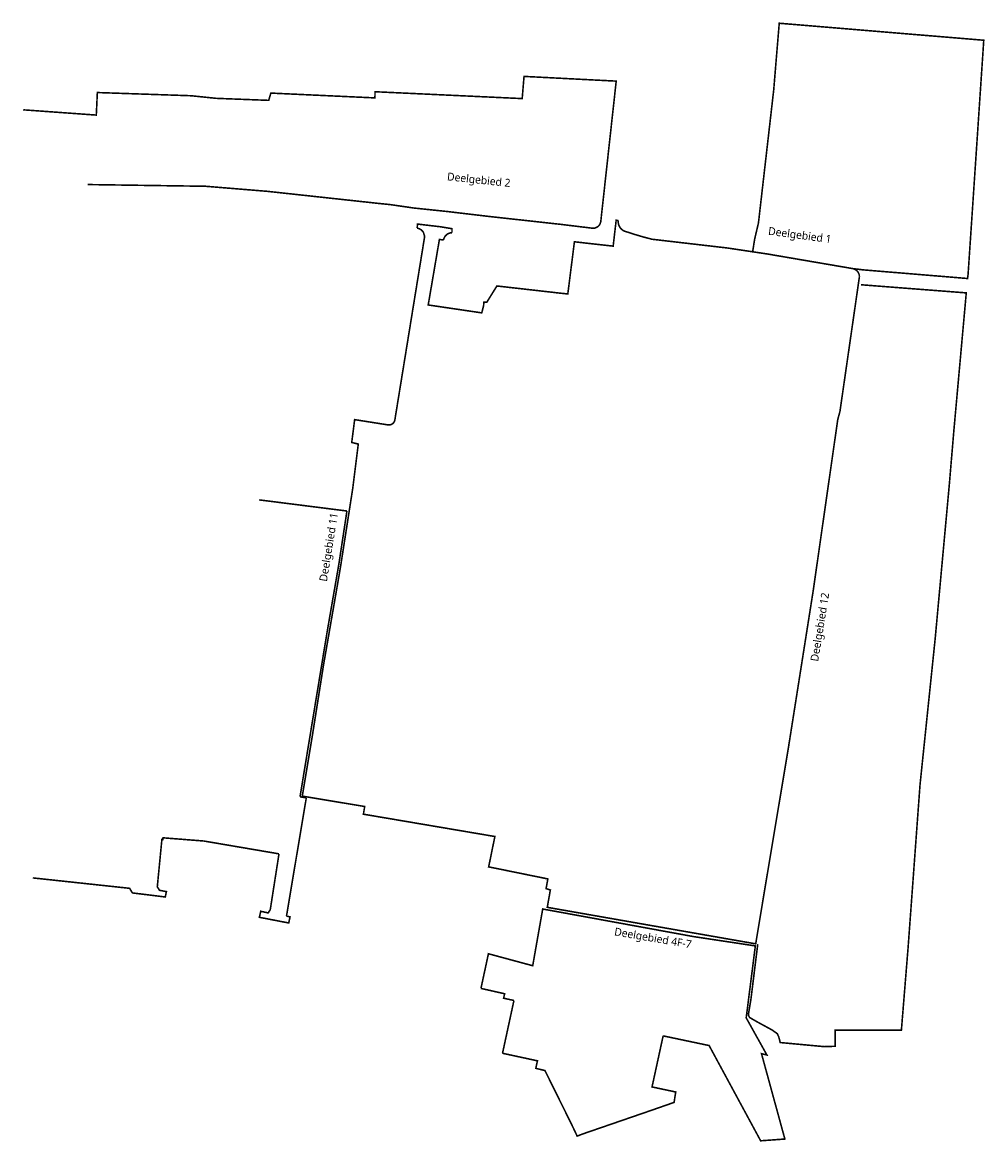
# Model space of a CAD drawing. Header units: metres. Extents: x 253820 to 255186, y 593084 to 593615.
# Tile 1 of 2: x 253820 to 254277, y 593084 to 593615. Entities that reach past the tile are written whole.
import ezdxf

# ---------------------------------------------------------------- set-up
doc = ezdxf.new("R2010")
doc.units = ezdxf.units.M
doc.linetypes.add('AL-WERK', pattern=[34.5, 22.5, -3, 6, -3])
doc.layers.add('B-WE-OG-TOPOGRAFIE-T18', color=7, linetype='Continuous', lineweight=18)
doc.layers.add('X-XX-AL-WERKGRENS-G', color=10, linetype='AL-WERK', lineweight=35)
doc.styles.add('Roelofs', font='segoeui.ttf', dxfattribs={"height": 1.8})

msp = doc.modelspace()

# ---------------------------------------------------------------- linework, layer by layer
at = {"layer": 'X-XX-AL-WERKGRENS-G', "color": 150, "const_width": 0.75, "flags": 128}
for points in [[(254075.91, 593518.86), (254091.02, 593517.02), (254091.61, 593517.04), (254092.18, 593517.16), (254093.24, 593517.65), (254093.7, 593518.02), (254094.09, 593518.45), (254094.41, 593518.94), (254094.74, 593519.75), (254094.85, 593520.32), (254102.16, 593586.85), (254058.42, 593589.09), (254057.55, 593578.56), (253987.73, 593581.81), (253987.66, 593578.89), (253938.27, 593581.17), (253937.27, 593577.72), (253912.33, 593578.68), (253900.46, 593579.91), (253855.95, 593581.43), (253855.45, 593570.73), (253820.76, 593573.23)], [(254075.91, 593518.86), (254041.87, 593522.61), (254021.92, 593524.97), (254006.14, 593526.62), (253994.82, 593528.26), (253990.19, 593528.72), (253936.63, 593534.54), (253907.35, 593536.94), (253851.39, 593537.76)], [(253932.73, 593388.1), (253974.37, 593382.82)], [(253955.1, 593246.66), (253949.39, 593212.58), (253945.7, 593190.56)], [(253952.12, 593247.17), (253955.1, 593246.66)], [(253942.14, 593220.1), (253906.47, 593226.19), (253887.09, 593227.71), (253887.01, 593226.84), (253886.57, 593226.86), (253884.39, 593204.42), (253885.47, 593202.78), (253888.73, 593202.18), (253888.18, 593199.63), (253873.92, 593201.39), (253872.59, 593201.56), (253871.25, 593203.74), (253825.33, 593208.68)], [(253945.7, 593190.56), (253947.39, 593190.18), (253946.76, 593187.29), (253932.84, 593189.98), (253933.48, 593192.85), (253937.01, 593192.06), (253938, 593193.58), (253942.14, 593220.1)], [(254053.63, 593150.51), (254048.74, 593151.58), (254049.21, 593153.7), (254037.98, 593156.23)], [(254053.63, 593150.51), (254048.21, 593125.45)], [(254048.21, 593125.45), (254064.78, 593121.87), (254064.01, 593118.3), (254068.35, 593117.24), (254081.03, 593091.62), (254083.63, 593086.14), (254086.49, 593087.23), (254118.62, 593098.29), (254129.61, 593102.13), (254130.41, 593107.07), (254119.16, 593109.47), (254124.43, 593133.71)]]:
    msp.add_lwpolyline(points, dxfattribs=at)
at = {"layer": 'X-XX-AL-WERKGRENS-G', "const_width": 0.75, "flags": 128}
msp.add_lwpolyline([(254168.35, 593177.39), (254069.44, 593194.72), (254070.91, 593202.95), (254068.88, 593203.61), (254069.72, 593208.2), (254041.64, 593213.92), (254044.58, 593228.33), (253982.2, 593238.92), (253982.81, 593242.57), (253953.19, 593247.5), (253957.93, 593275.9), (253963.28, 593309.78), (253969.11, 593343.35), (253971.31, 593356.13), (253977.11, 593393.37), (253979.77, 593414.58), (253976.66, 593415.35), (253978.04, 593426.19), (253993.88, 593423.69, 0.387978), (253997.11, 593425.97), (254011.26, 593513.09), (254010.7, 593515.01, 0.226817), (254007.72, 593517.05), (254007.86, 593519.01), (254018.97, 593517.7), (254024.25, 593516.8), (254024.24, 593514.9, 0.364063), (254020.24, 593511.44), (254018.26, 593511.69), (254012.95, 593480.61), (254038.35, 593476.86), (254039.21, 593480.17), (254039.41, 593482.02), (254039.41, 593482.02), (254040.72, 593481.87), (254040.72, 593481.87), (254045.55, 593489.62), (254074.52, 593486.33), (254079.19, 593485.82), (254082.33, 593510.59), (254100.71, 593508.53), (254102.14, 593520.83), (254103.14, 593520.72, 0.397097), (254107.31, 593515.27, 0.022278), (254119.16, 593511.8), (254154.99, 593507.64), (254174.04, 593504.78), (254214.35, 593497.88), (254214.35, 593497.88, -0.365479), (254217.56, 593493.99), (254208.32, 593430.02), (254207.29, 593426.25), (254195.61, 593344.8), (254183.98, 593271.17), (254172.41, 593201.79)], format="xyb", close=True, dxfattribs=at)

# ---------------------------------------------------------------- next in the draw order: texts
at = {"layer": 'B-WE-OG-TOPOGRAFIE-T18', "char_height": 3.75, "attachment_point": 1, "style": 'Roelofs', "bg_fill": 3, "box_fill_scale": 1.1, "bg_fill_color": 256, "bg_fill_transparency": 0}
for s, insert, width, rotation in [('Deelgebied 2', (254022.15, 593543.54), 40.2866, 353.8745), ('Deelgebied 1', (254174.58, 593517.68), 40.2866, 352.3728), ('Deelgebied 11', (253961.16, 593349.72), 33.0223, 80.7578), ('Deelgebied 12', (254194.25, 593311.79), 36.724, 80.7578), ('Deelgebied 4F-7', (254101.65, 593185.17), 40.2866, 350.3276)]:
    msp.add_mtext(s, dxfattribs=dict(at, insert=insert, width=width, rotation=rotation))

# ---------------------------------------------------------------- next in the draw order: linework, layer by layer
at = {"layer": 'X-XX-AL-WERKGRENS-G', "color": 150, "const_width": 0.75, "flags": 128}
for points in [[(254166.9, 593505.93), (254167.88, 593511.96), (254169.66, 593519.55), (254176.88, 593582.51), (254179.28, 593611.39), (254179.52, 593614.32), (254276.57, 593606.25), (254269.13, 593495.11), (254268.89, 593493.17), (254219.31, 593497.27), (254213.9, 593497.94)], [(254169.33, 593177.23), (254166.07, 593150.98), (254164.96, 593144.37), (254164.95, 593143.4), (254165.47, 593142.42), (254168.71, 593140.54), (254176.06, 593136.54), (254178.56, 593134.77), (254179.3, 593133.21), (254179.99, 593130.54), (254200.85, 593128.6), (254206.08, 593128.77), (254206.08, 593136.47), (254237.49, 593136.47), (254240.68, 593175.84), (254242.18, 593196.29), (254246.32, 593252.82), (254253.55, 593322.57), (254254.14, 593329.05), (254260.22, 593395.31), (254262.39, 593421.09), (254268.27, 593486.34), (254218.29, 593490.2)], [(253952.12, 593247.17), (253964.96, 593325.31), (253970.54, 593357.53), (253974.24, 593381.91), (253974.37, 593382.82)], [(254124.43, 593133.71), (254146.25, 593129.11), (254170.7, 593083.91), (254182.19, 593084.74), (254171.1, 593125.26), (254173.66, 593124.64), (254163.84, 593142.26), (254168.18, 593176.41), (254138.95, 593180.81), (254069.24, 593193.56), (254067.28, 593193.92), (254062.54, 593167), (254041.52, 593172.68), (254037.98, 593156.25)]]:
    msp.add_lwpolyline(points, dxfattribs=at)

doc.saveas('drawing.dxf')
